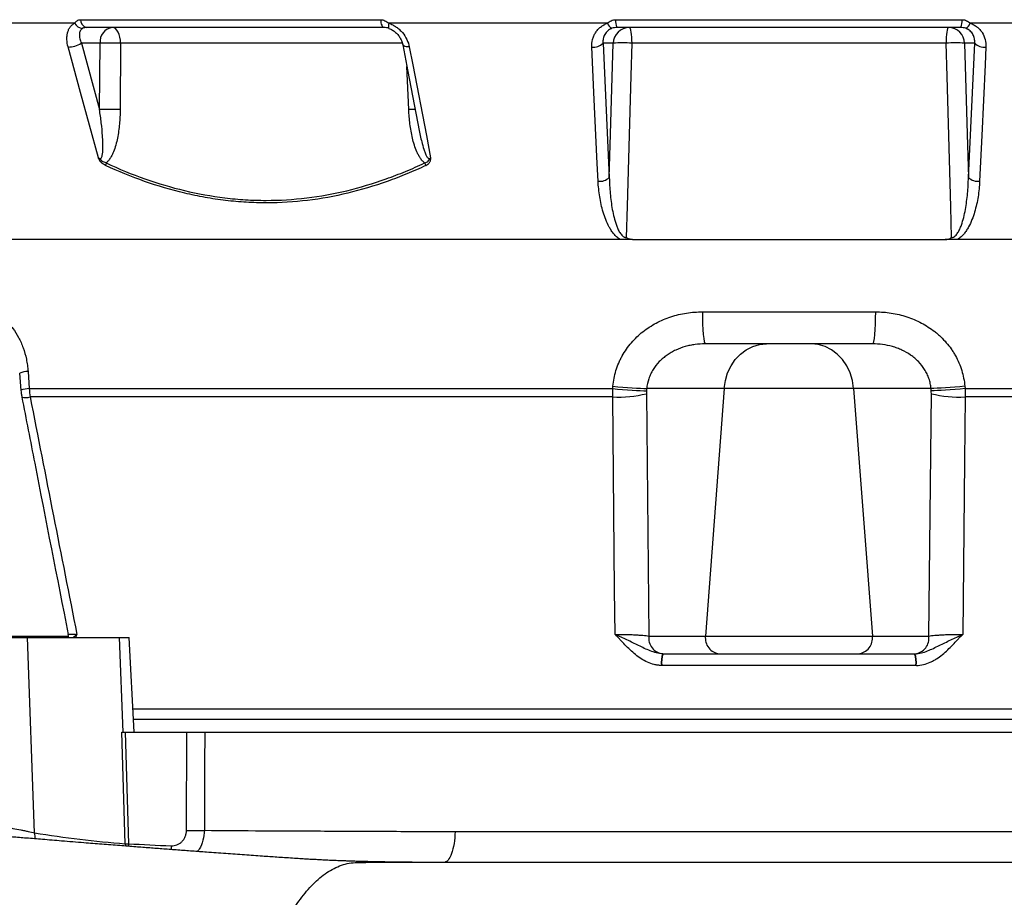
# Model space of a CAD drawing. Header units: millimetres. Extents: x 2703 to 14468, y 2068 to 15413.
# Tile 4 of 19: x 4489 to 5998, y 4370 to 5715. Entities that reach past the tile are written whole.
import ezdxf

# ---------------------------------------------------------------- set-up
doc = ezdxf.new("R2010")
doc.units = ezdxf.units.MM
doc.header["$LTSCALE"] = 5

msp = doc.modelspace()

# ---------------------------------------------------------------- linework, layer by layer
at = {"color": 7, "linetype": 'Continuous', "lineweight": 25}
for p, q in [((4573.3, 5709.8), (4328.2, 5709.8)), ((4582.4, 5715.2), (5041.9, 5715.2)), ((5047.2, 5703.3), (4591.6, 5703.3)), ((5389.6, 5709.8), (5054.8, 5709.8)), ((5402.3, 5715.2), (5933, 5715.2)), ((5930.7, 5703.3), (5404.5, 5703.3)), ((6280.4, 5709.8), (5945.6, 5709.8)), ((5054.7, 5702), (5055, 5702)), ((4612.2, 5679.2), (4583.6, 5679.2)), ((4583.6, 5679.2), (4611.4, 5577.3)), ((4611.4, 5577.3), (4612.2, 5679.2)), ((4643.8, 5679.2), (4643, 5577.3)), ((5398.4, 5679.2), (5382.9, 5679.2)), ((5382.9, 5679.2), (5392.5, 5473.5)), ((5908.5, 5679.2), (5426.8, 5679.2)), ((5952.3, 5679.2), (5936.9, 5679.2)), ((5942.7, 5473.5), (5952.3, 5679.2)), ((5535.2, 5267.4), (5800.1, 5267.4)), ((5795.8, 5218.3), (5539.4, 5218.3)), ((4501.9, 5176.2), (4503.9, 5149.8)), ((4503.9, 5149.8), (5397.8, 5149.8)), ((5397.8, 5149.8), (5398.1, 5153.3)), ((5568.5, 5149.8), (5449.8, 5149.8)), ((5568.5, 5149.8), (5539.8, 4770.5)), ((5766.7, 5149.8), (5568.5, 5149.8)), ((5885.4, 5149.8), (5766.7, 5149.8)), ((5766.7, 5149.8), (5795.5, 4770.5)), ((5937.2, 5153.3), (5937.5, 5149.8)), ((5937.5, 5149.8), (6873, 5149.8)), ((5397.8, 5137), (4505.1, 5137)), ((5449.3, 5142), (5453.2, 4770.5)), ((5882, 4770.5), (5885.9, 5142)), ((6871.8, 5137), (5937.5, 5137)), ((4430.2, 4768.3), (4500.9, 4768.3)), ((4512, 4468.9), (4500.9, 4768.3)), ((4500.9, 4768.3), (4642.3, 4768.3)), ((4647.7, 4623.3), (4642.3, 4768.3)), ((4642.3, 4768.3), (4657, 4768.3)), ((4664.6, 4623.3), (4657, 4768.3)), ((5453.2, 4770.5), (5539.8, 4770.5)), ((5539.8, 4770.5), (5795.5, 4770.5)), ((5795.5, 4770.5), (5882, 4770.5)), ((5474.9, 4743.3), (5860.3, 4743.3)), ((5862.3, 4725.5), (5473, 4725.5)), ((7145.5, 4658.3), (4662.7, 4658.3)), ((4663.5, 4643.3), (7155.1, 4643.3)), ((4650.9, 4452.2), (4645.4, 4623.3)), ((4645.4, 4623.3), (4650.5, 4623.3)), ((4650.5, 4623.3), (4656, 4452.2)), ((4650.5, 4623.3), (4745.2, 4623.3)), ((4744.6, 4472.7), (4745.2, 4623.3)), ((4772.7, 4623.3), (7155.1, 4623.3)), ((5006.2, 4423.3), (5019.5, 4423.3))]:
    msp.add_line(p, q, dxfattribs=at)
at = {"color": 8, "linetype": 'Continuous', "lineweight": 25}
for p, q in [((5075.3, 5679.2), (4643.8, 5679.2)), ((5085.3, 5577.3), (5082.4, 5643.5)), ((4476.8, 4770.5), (4563.7, 4770.5)), ((4650.9, 4452.2), (4651.1, 4448.4)), ((4656, 4452.2), (4656.1, 4448))]:
    msp.add_line(p, q, dxfattribs=at)
at = {"color": 7, "linetype": 'Continuous', "lineweight": 25, "flags": 128}
for points in [[(4643.8, 5679.2), (4643.5, 5683.9), (4642.8, 5688.5), (4641.6, 5692.6), (4640, 5696.3), (4638.1, 5699.3), (4636, 5701.5), (4633.7, 5702.9), (4631.3, 5703.3)], [(5041.9, 5715.2), (5042.2, 5712.8), (5042.6, 5710.5), (5043.2, 5708.4), (5043.8, 5706.7), (5044.6, 5705.2), (5045.4, 5704.2), (5046.3, 5703.5), (5047.2, 5703.3)], [(5423, 5703.3), (5423.7, 5702.9), (5424.4, 5701.5), (5425, 5699.3), (5425.6, 5696.3), (5426.1, 5692.6), (5426.4, 5688.5), (5426.7, 5683.9), (5426.8, 5679.2)], [(5912.3, 5703.3), (5911.5, 5702.9), (5910.8, 5701.5), (5910.2, 5699.3), (5909.6, 5696.3), (5909.1, 5692.6), (5908.8, 5688.5), (5908.6, 5683.9), (5908.5, 5679.2)], [(4609.7, 5503.6), (4582.4, 5603.6), (4563.3, 5673.4)], [(5076, 5676.9), (5083.9, 5635.7), (5101.3, 5545.4)], [(5086.1, 5673.4), (5091.4, 5646.2), (5112.3, 5537.5), (5118.8, 5503.6)], [(5375.3, 5467.7), (5374, 5494.9), (5369, 5603.6), (5365.8, 5673.4)], [(5392.5, 5473.5), (5394.4, 5540), (5398.4, 5679.2)], [(5426.8, 5679.2), (5425.4, 5629.2), (5419.8, 5429.5), (5418.5, 5381.4)], [(5916.8, 5381.4), (5915.5, 5428.3), (5909.9, 5628), (5908.5, 5679.2)], [(5936.9, 5679.2), (5940.8, 5540), (5942.7, 5473.5)], [(5969.5, 5673.4), (5968.2, 5646.2), (5963.2, 5537.5), (5959.9, 5467.7)], [(5535.2, 5267.4), (5535.3, 5257.8), (5535.5, 5248.6), (5535.9, 5240.1), (5536.4, 5232.6), (5537.1, 5226.6), (5537.8, 5222), (5538.6, 5219.2), (5539.4, 5218.3)], [(5800.1, 5267.4), (5800, 5257.8), (5799.7, 5248.6), (5799.3, 5240.1), (5798.8, 5232.6), (5798.2, 5226.6), (5797.4, 5222), (5796.7, 5219.2), (5795.8, 5218.3)], [(5568.5, 5149.8), (5570.3, 5162), (5573.8, 5173.7), (5579, 5184.5), (5585.5, 5194.2), (5593.4, 5202.6), (5602.4, 5209.3), (5612.2, 5214.3), (5622.6, 5217.3), (5633.2, 5218.3)], [(5766.7, 5149.8), (5764.9, 5162), (5761.4, 5173.7), (5756.3, 5184.5), (5749.7, 5194.2), (5741.8, 5202.6), (5732.8, 5209.3), (5723, 5214.3), (5712.7, 5217.3), (5702, 5218.3)], [(4489.1, 5173.5), (4489.6, 5166.9), (4491, 5147.1)], [(5397.8, 5149.8), (5405.3, 5149.1), (5412.9, 5148.5), (5420.3, 5148), (5427.4, 5147.5), (5434, 5147), (5440, 5146.7), (5445.2, 5146.4), (5449.5, 5146.3)], [(5398.1, 5153.3), (5405.6, 5152.7), (5413.2, 5152.1), (5420.6, 5151.5), (5427.7, 5151), (5434.3, 5150.6), (5440.3, 5150.2), (5445.5, 5150), (5449.8, 5149.8)], [(5937.2, 5153.3), (5929.6, 5152.7), (5922, 5152.1), (5914.6, 5151.5), (5907.5, 5151), (5900.9, 5150.6), (5894.9, 5150.2), (5889.7, 5150), (5885.4, 5149.8)], [(5937.5, 5149.8), (5929.9, 5149.1), (5922.3, 5148.5), (5914.9, 5148), (5907.8, 5147.5), (5901.2, 5147), (5895.2, 5146.7), (5890, 5146.4), (5885.7, 5146.3)], [(5401.3, 4773), (5400.6, 4841.5), (5397.8, 5137)], [(5937.5, 5137), (5936.5, 5038.8), (5934, 4773)], [(4772.7, 4623.3), (4772.5, 4573.4), (4772.1, 4472.7)]]:
    msp.add_lwpolyline(points, dxfattribs=at)
at = {"color": 8, "linetype": 'Continuous', "lineweight": 25, "flags": 128}
for points in [[(5054.8, 5709.8), (5054.4, 5708), (5054.2, 5706.4), (5054, 5705.1), (5054, 5703.9), (5054.1, 5703), (5054.3, 5702.4), (5054.6, 5702), (5054.7, 5702)], [(5086.1, 5673.4), (5083.5, 5673.4), (5081.1, 5673.7), (5079.1, 5674.2), (5077.6, 5674.9), (5076.5, 5675.8), (5076, 5676.8), (5076, 5676.9)], [(4721.8, 4443.1), (4721.7, 4444.3), (4721.5, 4449)]]:
    msp.add_lwpolyline(points, dxfattribs=at)
at = {"color": 7, "linetype": 'Continuous', "lineweight": 25}
for centre, radius, start, end in [((4586.3, 5716.6), 14.7, 207.6585, 267.3842), ((4594.2, 5714.9), 11.9, 178.2831, 257.0956), ((4634.5, 5681.1), 22.4, 98.2348, 184.9179), ((5401, 5712.9), 11.8, 195.1247, 248.1611), ((5423.2, 5678.5), 24.8, 90.4215, 178.4553), ((5421.9, 5712.8), 19.8, 172.891, 208.5024), ((5912.1, 5678.5), 24.8, 1.5447, 89.5785), ((5913.3, 5712.8), 19.8, 331.4976, 7.109), ((5934.2, 5712.9), 11.8, 291.8389, 344.8753), ((4563.6, 5710.4), 37.1, 269.5129, 302.5358), ((4628, 5221.3), 458.1, 88.0215, 91.9785), ((5368.8, 5692.5), 19.4, 260.8957, 316.5507), ((5412.6, 5417.8), 261.8, 86.8904, 93.1096), ((5922.7, 5417.8), 261.8, 86.8904, 93.1096), ((5966.4, 5692.5), 19.4, 223.4493, 279.1043), ((4627.2, 5119.5), 458.1, 88.0215, 91.9785), ((4637.5, 5490.1), 16.9, 161.1554, 174.6296), ((5129.1, 5502.8), 20.8, 200.159, 212.0774), ((5378.4, 5486.9), 19.4, 260.8028, 316.518), ((5956.8, 5486.9), 19.4, 223.482, 279.1972), ((5406.4, 5313.8), 177.1, 267.1889, 284.0182), ((5928.8, 5313.8), 177.1, 255.9818, 272.8111), ((4538.8, 4768.3), 25, 360, 10.5896), ((5476.8, 4767.1), 23.9, 171.8106, 264.2306), ((5563.4, 4767.1), 23.8, 171.7214, 265.1473), ((5771.9, 4767.1), 23.8, 274.8527, 8.2786), ((5858.4, 4767.1), 23.9, 275.7694, 8.1894), ((5510.9, 4729.9), 38.8, 159.8531, 186.5682), ((5510.3, 4730.5), 37.7, 160.0688, 187.6131), ((5824.9, 4730.5), 37.7, 352.3869, 19.9312), ((5824.3, 4729.9), 38.8, 353.4318, 20.1469), ((4758.3, 4831.8), 359.4, 267.8128, 272.1872), ((4653.4, 4748.2), 296, 269.4996, 270.5004)]:
    msp.add_arc(centre, radius, start, end, dxfattribs=at)
at = {"color": 8, "linetype": 'Continuous', "lineweight": 25}
for centre, radius, start, end in [((5101.6, 5140.2), 437.5, 90.7883, 92.1376), ((4502.5, 5141.4), 34.8, 90.9927, 112.632), ((4504.5, 5114.7), 35.1, 91.0151, 112.5602), ((4498.5, 5161.7), 25.6, 256.2114, 284.9621), ((4543.7, 4467.2), 31.7, 176.9329, 193.8797)]:
    msp.add_arc(centre, radius, start, end, dxfattribs=at)
at = {"color": 7, "linetype": 'Continuous', "lineweight": 25}
for centre, major_axis, start_param, end_param in [((5965.7, 2533.6), (1280.1, 16864), 1.418264, 1.418477), ((5369.6, 2533.6), (-1280.1, 16864), 4.864708, 4.864922)]:
    msp.add_ellipse(centre, major_axis=major_axis, ratio=0.04262, start_param=start_param, end_param=end_param, dxfattribs=at)
for points, knots in [([(4563.3, 5673.4), (4562.3, 5677.3), (4561.7, 5681.1), (4561.4, 5686.7), (4561.5, 5688.5), (4561.8, 5692), (4562.1, 5693.7), (4562.9, 5696.9), (4563.5, 5698.5), (4564.8, 5701.4), (4565.6, 5702.8), (4567.4, 5705.2), (4568.4, 5706.3), (4570.7, 5708.3), (4572, 5709.1), (4573.3, 5709.8)], [0, 0, 0, 0, 0.25, 0.25, 0.375, 0.375, 0.5, 0.5, 0.625, 0.625, 0.75, 0.75, 0.875, 0.875, 1, 1, 1, 1]), ([(4573.3, 5709.8), (4573.8, 5710.6), (4574.4, 5711.3), (4575.6, 5712.6), (4576.3, 5713.2), (4577.9, 5714.2), (4578.7, 5714.5), (4580.5, 5715.1), (4581.4, 5715.2), (4582.4, 5715.2)], [0, 0, 0, 0, 0.25, 0.25, 0.5, 0.5, 0.75, 0.75, 1, 1, 1, 1]), ([(4591.6, 5703.3), (4590.5, 5703.3), (4589.4, 5703.2), (4587.4, 5702.7), (4586.5, 5702.4), (4585.7, 5702)], [0, 0, 0, 0, 0.5, 0.5, 1, 1, 1, 1]), ([(5041.9, 5715.2), (5043.1, 5715.2), (5044.2, 5715.1), (5046.5, 5714.5), (5047.6, 5714.2), (5049.7, 5713.2), (5050.8, 5712.6), (5052.9, 5711.3), (5053.8, 5710.6), (5054.8, 5709.8)], [0, 0, 0, 0, 0.25, 0.25, 0.5, 0.5, 0.75, 0.75, 1, 1, 1, 1]), ([(5055, 5702), (5053.7, 5702.4), (5052.4, 5702.7), (5049.8, 5703.2), (5048.5, 5703.3), (5047.2, 5703.3)], [0, 0, 0, 0, 0.5, 0.5, 1, 1, 1, 1]), ([(5054.8, 5709.8), (5056.8, 5709.1), (5058.7, 5708.3), (5062.5, 5706.3), (5064.4, 5705.2), (5067.9, 5702.7), (5069.5, 5701.4), (5072.7, 5698.5), (5074.1, 5697), (5078.3, 5692.1), (5080.5, 5688.6), (5084.1, 5681.1), (5085.4, 5677.3), (5086.1, 5673.4)], [0, 0, 0, 0, 0.125, 0.125, 0.25, 0.25, 0.375, 0.375, 0.5, 0.5, 0.75, 0.75, 1, 1, 1, 1]), ([(5365.8, 5673.4), (5365.6, 5677.3), (5366, 5681.1), (5367.4, 5686.7), (5368, 5688.5), (5369.5, 5692), (5370.4, 5693.7), (5372.5, 5696.9), (5373.6, 5698.5), (5376.2, 5701.4), (5377.6, 5702.8), (5380.7, 5705.2), (5382.3, 5706.3), (5385.8, 5708.3), (5387.7, 5709.1), (5389.6, 5709.8)], [0, 0, 0, 0, 0.25, 0.25, 0.375, 0.375, 0.5, 0.5, 0.625, 0.625, 0.75, 0.75, 0.875, 0.875, 1, 1, 1, 1]), ([(5389.6, 5709.8), (5390.5, 5710.6), (5391.4, 5711.3), (5393.3, 5712.6), (5394.3, 5713.2), (5396.4, 5714.2), (5397.5, 5714.5), (5399.9, 5715.1), (5401.1, 5715.2), (5402.3, 5715.2)], [0, 0, 0, 0, 0.25, 0.25, 0.5, 0.5, 0.75, 0.75, 1, 1, 1, 1]), ([(5404.5, 5703.3), (5403.2, 5703.3), (5401.8, 5703.2), (5399.1, 5702.7), (5397.8, 5702.4), (5396.6, 5702)], [0, 0, 0, 0, 0.5, 0.5, 1, 1, 1, 1]), ([(5938.6, 5702), (5937.4, 5702.4), (5936.1, 5702.7), (5933.5, 5703.2), (5932.1, 5703.3), (5930.7, 5703.3)], [0, 0, 0, 0, 0.5, 0.5, 1, 1, 1, 1]), ([(5933, 5715.2), (5934.2, 5715.2), (5935.4, 5715.1), (5937.7, 5714.5), (5938.8, 5714.2), (5940.9, 5713.2), (5942, 5712.6), (5943.9, 5711.3), (5944.8, 5710.6), (5945.6, 5709.8)], [0, 0, 0, 0, 0.25, 0.25, 0.5, 0.5, 0.75, 0.75, 1, 1, 1, 1]), ([(5945.6, 5709.8), (5947.5, 5709.1), (5949.4, 5708.3), (5952.9, 5706.3), (5954.5, 5705.2), (5957.6, 5702.7), (5959, 5701.4), (5961.6, 5698.5), (5962.8, 5697), (5965.8, 5692.1), (5967.3, 5688.6), (5969.3, 5681.1), (5969.6, 5677.3), (5969.5, 5673.4)], [0, 0, 0, 0, 0.125, 0.125, 0.25, 0.25, 0.375, 0.375, 0.5, 0.5, 0.75, 0.75, 1, 1, 1, 1]), ([(4585.7, 5702), (4584.8, 5701.5), (4584.1, 5700.9), (4582.9, 5699.6), (4582.4, 5698.9), (4581.5, 5697.3), (4581.2, 5696.4), (4580.7, 5694.5), (4580.6, 5693.5), (4580.5, 5691.5), (4580.5, 5690.5), (4580.8, 5688.3), (4580.9, 5687.2), (4581.7, 5683.8), (4582.5, 5681.5), (4583.6, 5679.2)], [0, 0, 0, 0, 0.125, 0.125, 0.25, 0.25, 0.375, 0.375, 0.5, 0.5, 0.625, 0.625, 0.75, 0.75, 1, 1, 1, 1]), ([(5054.7, 5701.8), (5055.7, 5701.5), (5058.5, 5700.6), (5062.9, 5697.8), (5067.5, 5693.7), (5071.4, 5688.6), (5074.3, 5683.1), (5075.8, 5679), (5076, 5677), (5076, 5676.9)], [0, 0, 0, 0, 0.093426, 0.2555162, 0.4272858, 0.606407, 0.7939551, 0.9895222, 1, 1, 1, 1]), ([(5396.6, 5702), (5395.4, 5701.5), (5394.1, 5700.9), (5391.9, 5699.6), (5390.9, 5698.9), (5389.1, 5697.3), (5388.3, 5696.4), (5386.8, 5694.5), (5386.1, 5693.5), (5385, 5691.5), (5384.5, 5690.5), (5383.8, 5688.3), (5383.5, 5687.2), (5382.8, 5683.8), (5382.7, 5681.5), (5382.9, 5679.2)], [0, 0, 0, 0, 0.125, 0.125, 0.25, 0.25, 0.375, 0.375, 0.5, 0.5, 0.625, 0.625, 0.75, 0.75, 1, 1, 1, 1]), ([(5952.3, 5679.2), (5952.5, 5681.5), (5952.4, 5683.8), (5951.6, 5688.3), (5950.8, 5690.5), (5949.1, 5693.5), (5948.5, 5694.5), (5947, 5696.4), (5946.1, 5697.3), (5944.3, 5698.9), (5943.3, 5699.6), (5941.1, 5700.9), (5939.9, 5701.5), (5938.6, 5702)], [0, 0, 0, 0, 0.25, 0.25, 0.5, 0.5, 0.625, 0.625, 0.75, 0.75, 0.875, 0.875, 1, 1, 1, 1]), ([(4609.7, 5503.6), (4610, 5503.2), (4610.3, 5503), (4611, 5502.5), (4611.4, 5502.3), (4612.2, 5502.1), (4612.5, 5502.2), (4613.2, 5502.5), (4613.5, 5502.7), (4614.3, 5503.5), (4614.6, 5504.3), (4615.2, 5505.7), (4615.4, 5506.5), (4615.9, 5508.8), (4616.1, 5510.4), (4616.5, 5513.7), (4616.6, 5515.3), (4616.7, 5520.3), (4616.7, 5523.6), (4616.5, 5530.3), (4616.3, 5533.7), (4615.6, 5543.7), (4615, 5550.4), (4613.4, 5563.9), (4612.4, 5570.6), (4611.4, 5577.3)], [0, 0, 0, 0, 0.015625, 0.015625, 0.03125, 0.03125, 0.046875, 0.046875, 0.0625, 0.0625, 0.09375, 0.09375, 0.125, 0.125, 0.1875, 0.1875, 0.25, 0.25, 0.375, 0.375, 0.5, 0.5, 0.75, 0.75, 1, 1, 1, 1]), ([(4643, 5577.3), (4643, 5570), (4642.6, 5562.6), (4641.3, 5548.1), (4640.3, 5540.9), (4638.2, 5530.1), (4637.3, 5526.6), (4635.4, 5519.6), (4634.3, 5516.2), (4632.3, 5511.2), (4631.5, 5509.6), (4630, 5506.4), (4629.1, 5504.8), (4627.3, 5501.9), (4626.2, 5500.4), (4624, 5497.8), (4622.8, 5496.6), (4621.5, 5495.6)], [0, 0, 0, 0, 0.25, 0.25, 0.5, 0.5, 0.625, 0.625, 0.75, 0.75, 0.8125, 0.8125, 0.875, 0.875, 0.9375, 0.9375, 1, 1, 1, 1]), ([(5109.6, 5495.6), (5108.3, 5496.6), (5107, 5497.8), (5104.7, 5500.4), (5103.6, 5501.9), (5101.7, 5504.9), (5100.8, 5506.4), (5099.1, 5509.6), (5098.3, 5511.2), (5096.2, 5516.2), (5094.9, 5519.6), (5092.7, 5526.6), (5091.7, 5530.1), (5089.2, 5540.9), (5088, 5548.1), (5086.2, 5562.6), (5085.6, 5570), (5085.3, 5577.3)], [0, 0, 0, 0, 0.0625, 0.0625, 0.125, 0.125, 0.1875, 0.1875, 0.25, 0.25, 0.375, 0.375, 0.5, 0.5, 0.75, 0.75, 1, 1, 1, 1]), ([(4620.7, 5491.7), (4619.5, 5492.3), (4618.4, 5492.9), (4616.2, 5494.4), (4615.1, 5495.4), (4613.1, 5497.4), (4612.2, 5498.5), (4611.1, 5500.4), (4610.8, 5501), (4610.2, 5502.3), (4609.9, 5502.9), (4609.7, 5503.6)], [0, 0, 0, 0, 0.25, 0.25, 0.5, 0.5, 0.75, 0.75, 0.875, 0.875, 1, 1, 1, 1]), ([(4621.5, 5495.6), (4620.4, 5495.9), (4619.4, 5496.2), (4617.3, 5497.2), (4616.2, 5497.8), (4614.2, 5499.3), (4613.3, 5500.1), (4611.8, 5501.3), (4611.4, 5501.7), (4610.5, 5502.6), (4610.1, 5503.1), (4609.7, 5503.6)], [0, 0, 0, 0, 0.25, 0.25, 0.5, 0.5, 0.75, 0.75, 0.875, 0.875, 1, 1, 1, 1]), ([(5111.5, 5491.7), (5101.8, 5487.2), (5092, 5482.9), (5072.3, 5474.8), (5062.3, 5470.9), (5032.2, 5460.3), (5012, 5454.2), (4951, 5439.6), (4909.8, 5434.5), (4857.3, 5434.4), (4846.8, 5434.7), (4825.7, 5435.9), (4815.2, 5436.9), (4794.1, 5439.4), (4783.6, 5441), (4762.7, 5444.7), (4752.3, 5446.9), (4700.5, 5459.2), (4660.2, 5473.6), (4620.7, 5491.7)], [0, 0, 0, 0, 0.0625, 0.0625, 0.125, 0.125, 0.25, 0.25, 0.5, 0.5, 0.5625, 0.5625, 0.625, 0.625, 0.6875, 0.6875, 0.75, 0.75, 1, 1, 1, 1]), ([(4621.5, 5495.6), (4660.9, 5477.4), (4700.9, 5463.1), (4762.2, 5448.4), (4782.8, 5444.7), (4814.1, 5440.9), (4824.6, 5439.9), (4845.6, 5438.6), (4856.1, 5438.3), (4908.4, 5438.3), (4949.6, 5443.4), (5010.5, 5458), (5030.6, 5464.1), (5060.6, 5474.8), (5070.5, 5478.6), (5090.2, 5486.7), (5099.9, 5491), (5109.6, 5495.6)], [0, 0, 0, 0, 0.25, 0.25, 0.375, 0.375, 0.4375, 0.4375, 0.5, 0.5, 0.75, 0.75, 0.875, 0.875, 0.9375, 0.9375, 1, 1, 1, 1]), ([(5109.6, 5495.6), (5110.7, 5495.9), (5111.7, 5496.2), (5113.6, 5497.2), (5114.4, 5497.9), (5115.9, 5499.3), (5116.5, 5500.1), (5117.5, 5501.3), (5117.8, 5501.7), (5118.3, 5502.6), (5118.6, 5503.1), (5118.8, 5503.6)], [0, 0, 0, 0, 0.25, 0.25, 0.5, 0.5, 0.75, 0.75, 0.875, 0.875, 1, 1, 1, 1]), ([(5111.5, 5491.7), (5112.7, 5492.3), (5113.7, 5492.9), (5115.2, 5494.1), (5115.6, 5494.5), (5116.5, 5495.4), (5116.8, 5495.9), (5117.5, 5496.9), (5117.8, 5497.4), (5118.3, 5498.6), (5118.5, 5499.1), (5118.8, 5500.4), (5118.8, 5501), (5118.9, 5502.3), (5118.9, 5502.9), (5118.8, 5503.6)], [0, 0, 0, 0, 0.25, 0.25, 0.375, 0.375, 0.5, 0.5, 0.625, 0.625, 0.75, 0.75, 0.875, 0.875, 1, 1, 1, 1]), ([(5409, 5378.3), (5408.1, 5378.9), (5407.1, 5379.5), (5405.4, 5380.8), (5404.5, 5381.5), (5402.1, 5383.7), (5400.7, 5385.3), (5398, 5388.6), (5396.7, 5390.3), (5394.4, 5393.8), (5393.3, 5395.6), (5390.4, 5401.1), (5388.6, 5404.9), (5385.6, 5412.5), (5384.2, 5416.4), (5380.7, 5428.1), (5379, 5436), (5376.5, 5451.8), (5375.7, 5459.8), (5375.3, 5467.7)], [0, 0, 0, 0, 0.03125, 0.03125, 0.0625, 0.0625, 0.125, 0.125, 0.1875, 0.1875, 0.25, 0.25, 0.375, 0.375, 0.5, 0.5, 0.75, 0.75, 1, 1, 1, 1]), ([(5392.5, 5473.5), (5392.7, 5465.3), (5393.1, 5457.1), (5394.6, 5440.8), (5395.6, 5432.6), (5397.9, 5420.4), (5398.7, 5416.3), (5400.7, 5408.2), (5401.9, 5404.3), (5404, 5398.4), (5404.8, 5396.4), (5406.5, 5392.6), (5407.5, 5390.7), (5409.2, 5388), (5409.8, 5387.1), (5411.1, 5385.5), (5411.8, 5384.6), (5413, 5383.6), (5413.4, 5383.2), (5414.3, 5382.6), (5414.8, 5382.3), (5415.8, 5381.8), (5416.3, 5381.7), (5417.4, 5381.4), (5417.9, 5381.3), (5418.5, 5381.4)], [0, 0, 0, 0, 0.25, 0.25, 0.5, 0.5, 0.625, 0.625, 0.75, 0.75, 0.8125, 0.8125, 0.875, 0.875, 0.90625, 0.90625, 0.9375, 0.9375, 0.953125, 0.953125, 0.96875, 0.96875, 0.984375, 0.984375, 1, 1, 1, 1]), ([(5916.8, 5381.4), (5917.3, 5381.3), (5917.9, 5381.4), (5918.9, 5381.6), (5919.4, 5381.8), (5920.9, 5382.5), (5921.8, 5383.2), (5923.4, 5384.6), (5924.1, 5385.4), (5925.4, 5387.1), (5926, 5388), (5927.7, 5390.7), (5928.7, 5392.5), (5930.4, 5396.4), (5931.2, 5398.3), (5933.3, 5404.2), (5934.5, 5408.2), (5936.5, 5416.2), (5937.4, 5420.3), (5939.6, 5432.5), (5940.6, 5440.7), (5942.1, 5457.1), (5942.6, 5465.3), (5942.7, 5473.5)], [0, 0, 0, 0, 0.015625, 0.015625, 0.03125, 0.03125, 0.0625, 0.0625, 0.09375, 0.09375, 0.125, 0.125, 0.1875, 0.1875, 0.25, 0.25, 0.375, 0.375, 0.5, 0.5, 0.75, 0.75, 1, 1, 1, 1]), ([(5959.9, 5467.7), (5959.6, 5459.8), (5958.8, 5451.8), (5956.2, 5436), (5954.5, 5428.2), (5951, 5416.5), (5949.7, 5412.6), (5946.6, 5404.9), (5944.9, 5401.2), (5941.9, 5395.7), (5940.8, 5393.9), (5938.5, 5390.3), (5937.3, 5388.6), (5934.6, 5385.3), (5933.1, 5383.7), (5929.9, 5380.8), (5928.1, 5379.4), (5926.2, 5378.3)], [0, 0, 0, 0, 0.25, 0.25, 0.5, 0.5, 0.625, 0.625, 0.75, 0.75, 0.8125, 0.8125, 0.875, 0.875, 0.9375, 0.9375, 1, 1, 1, 1]), ([(5409, 5378.3), (5318, 5378.3), (5228.3, 5378.3), (5054.4, 5378.3), (4970.2, 5378.3), (4809.7, 5378.3), (4733.5, 5378.3), (4591.5, 5378.3), (4525.6, 5378.3), (4406.3, 5378.3), (4352.9, 5378.3), (4260, 5378.3), (4220.7, 5378.3), (4157.1, 5378.3), (4133, 5378.3), (4100.7, 5378.3), (4092.6, 5378.3), (4092.6, 5378.3)], [0, 0, 0, 0, 0.125, 0.125, 0.25, 0.25, 0.375, 0.375, 0.5, 0.5, 0.625, 0.625, 0.75, 0.75, 0.875, 0.875, 1, 1, 1, 1]), ([(5428.1, 5378.3), (5426.4, 5378.3), (5424.7, 5378.5), (5422.2, 5379.3), (5421.4, 5379.6), (5420.3, 5380.2), (5419.9, 5380.4), (5419.2, 5380.8), (5418.8, 5381.1), (5418.5, 5381.4)], [0, 0, 0, 0, 0.5, 0.5, 0.75, 0.75, 0.875, 0.875, 1, 1, 1, 1]), ([(5428.1, 5378.3), (5507.3, 5378.3), (5587.5, 5378.3), (5747.8, 5378.3), (5827.9, 5378.3), (5907.1, 5378.3)], [0, 0, 0, 0, 0.5, 0.5, 1, 1, 1, 1]), ([(5907.1, 5378.3), (5908.8, 5378.3), (5910.5, 5378.5), (5913, 5379.3), (5913.8, 5379.6), (5915, 5380.2), (5915.3, 5380.4), (5916.1, 5380.8), (5916.4, 5381.1), (5916.8, 5381.4)], [0, 0, 0, 0, 0.5, 0.5, 0.75, 0.75, 0.875, 0.875, 1, 1, 1, 1]), ([(6220.5, 5378.3), (6172.9, 5378.3), (6124.4, 5378.3), (6026.1, 5378.3), (5976.4, 5378.3), (5926.2, 5378.3)], [0, 0, 0, 0, 0.5, 0.5, 1, 1, 1, 1]), ([(4434.1, 5267.4), (4438.1, 5267.4), (4442, 5266.9), (4447.8, 5265.2), (4449.8, 5264.6), (4453.7, 5262.9), (4455.6, 5262), (4461.3, 5258.7), (4465, 5256), (4470.3, 5251.2), (4472.1, 5249.5), (4475.5, 5245.8), (4477.1, 5243.8), (4481.9, 5237.6), (4484.8, 5233.1), (4488.7, 5225.7), (4490, 5223.1), (4492.3, 5217.8), (4493.4, 5215), (4496.4, 5206.7), (4498.1, 5200.9), (4500, 5191.8), (4500.5, 5188.7), (4501.4, 5182.5), (4501.7, 5179.3), (4501.9, 5176.2)], [0, 0, 0, 0, 0.125, 0.125, 0.1875, 0.1875, 0.25, 0.25, 0.375, 0.375, 0.4375, 0.4375, 0.5, 0.5, 0.625, 0.625, 0.6875, 0.6875, 0.75, 0.75, 0.875, 0.875, 0.9375, 0.9375, 1, 1, 1, 1]), ([(5398.1, 5153.3), (5398.8, 5161.6), (5400.3, 5169.6), (5403.9, 5181.3), (5405.3, 5185.1), (5407.7, 5190.8), (5408.6, 5192.7), (5410.4, 5196.4), (5411.4, 5198.2), (5416.3, 5207.1), (5421, 5213.8), (5428.9, 5223.1), (5431.8, 5226.1), (5437.7, 5231.8), (5440.7, 5234.4), (5450.3, 5242), (5457.1, 5246.4), (5471.6, 5254.1), (5479.1, 5257.3), (5490.7, 5261.1), (5494.6, 5262.2), (5502.6, 5264.1), (5506.6, 5264.9), (5518.8, 5266.8), (5526.9, 5267.4), (5535.2, 5267.4)], [0, 0, 0, 0, 0.125, 0.125, 0.1875, 0.1875, 0.21875, 0.21875, 0.25, 0.25, 0.375, 0.375, 0.4375, 0.4375, 0.5, 0.5, 0.625, 0.625, 0.75, 0.75, 0.8125, 0.8125, 0.875, 0.875, 1, 1, 1, 1]), ([(5800.1, 5267.4), (5808.3, 5267.4), (5816.5, 5266.8), (5832.5, 5264.3), (5840.5, 5262.4), (5852.2, 5258.6), (5856, 5257.2), (5863.5, 5254), (5867.2, 5252.2), (5877.9, 5246.5), (5884.7, 5242.1), (5892.8, 5235.8), (5894.4, 5234.5), (5897.5, 5231.8), (5899, 5230.4), (5903.4, 5226.2), (5906.2, 5223.2), (5911.5, 5217.1), (5914, 5213.9), (5917.5, 5208.9), (5918.6, 5207.1), (5920.8, 5203.7), (5921.8, 5201.9), (5926.8, 5192.9), (5930, 5185.4), (5933.6, 5173.7), (5934.6, 5169.7), (5936.2, 5161.6), (5936.8, 5157.5), (5937.2, 5153.3)], [0, 0, 0, 0, 0.125, 0.125, 0.25, 0.25, 0.3125, 0.3125, 0.375, 0.375, 0.5, 0.5, 0.53125, 0.53125, 0.5625, 0.5625, 0.625, 0.625, 0.6875, 0.6875, 0.71875, 0.71875, 0.75, 0.75, 0.875, 0.875, 0.9375, 0.9375, 1, 1, 1, 1]), ([(5539.4, 5218.3), (5534.2, 5218.3), (5529.1, 5218), (5521.4, 5216.9), (5518.9, 5216.5), (5513.8, 5215.5), (5511.3, 5214.9), (5503.9, 5212.8), (5499.1, 5211), (5492, 5207.7), (5489.7, 5206.5), (5485.2, 5204), (5483.1, 5202.6), (5478.8, 5199.7), (5476.8, 5198.1), (5472.8, 5194.8), (5470.9, 5193), (5465.5, 5187.4), (5462.3, 5183.4), (5458.2, 5176.8), (5457, 5174.5), (5454.8, 5169.8), (5453.8, 5167.4), (5451.3, 5160.1), (5450.2, 5155.1), (5449.8, 5149.8)], [0, 0, 0, 0, 0.125, 0.125, 0.1875, 0.1875, 0.25, 0.25, 0.375, 0.375, 0.4375, 0.4375, 0.5, 0.5, 0.5625, 0.5625, 0.625, 0.625, 0.75, 0.75, 0.8125, 0.8125, 0.875, 0.875, 1, 1, 1, 1]), ([(5885.4, 5149.8), (5885.2, 5152.5), (5884.8, 5155.1), (5883.8, 5160.1), (5883.1, 5162.6), (5881.4, 5167.5), (5880.4, 5169.9), (5878.2, 5174.5), (5877, 5176.8), (5872.8, 5183.5), (5869.6, 5187.5), (5864.2, 5193), (5862.4, 5194.8), (5858.4, 5198.1), (5856.3, 5199.7), (5849.9, 5204.2), (5845.4, 5206.7), (5838.4, 5209.9), (5836.1, 5210.9), (5831.2, 5212.7), (5828.8, 5213.5), (5821.3, 5215.6), (5816.3, 5216.6), (5806.1, 5218), (5801, 5218.3), (5795.8, 5218.3)], [0, 0, 0, 0, 0.0625, 0.0625, 0.125, 0.125, 0.1875, 0.1875, 0.25, 0.25, 0.375, 0.375, 0.4375, 0.4375, 0.5, 0.5, 0.625, 0.625, 0.6875, 0.6875, 0.75, 0.75, 0.875, 0.875, 1, 1, 1, 1]), ([(4491.1, 5147.1), (4491.2, 5145.5), (4491.4, 5142), (4492.2, 5138.7), (4492.6, 5136.9)], [0, 0, 0, 0, 0.469117, 1, 1, 1, 1]), ([(4492.4, 5136.8), (4499, 5103), (4522.5, 4981.7), (4546.3, 4860.4), (4563.5, 4772.9)], [0, 0, 0, 0, 0.2786, 1, 1, 1, 1]), ([(5401.3, 4773), (5403.8, 4773), (5406.4, 4773.1), (5410.2, 4773), (5411.5, 4773), (5414.1, 4773), (5415.4, 4773), (5419.2, 4772.9), (5421.6, 4772.9), (5426.5, 4772.7), (5429, 4772.6), (5433.5, 4772.4), (5435.7, 4772.2), (5438.9, 4772), (5439.9, 4772), (5441.9, 4771.8), (5442.9, 4771.7), (5447.5, 4771.3), (5450.6, 4770.9), (5453.2, 4770.5)], [0, 0, 0, 0, 0.125, 0.125, 0.1875, 0.1875, 0.25, 0.25, 0.375, 0.375, 0.5, 0.5, 0.625, 0.625, 0.6875, 0.6875, 0.75, 0.75, 1, 1, 1, 1]), ([(5472.3, 4725.5), (5470.5, 4725.5), (5468.7, 4725.6), (5465, 4726.1), (5463.2, 4726.4), (5457.9, 4727.7), (5454.4, 4728.9), (5447.7, 4731.8), (5444.5, 4733.6), (5438.3, 4737.5), (5435.3, 4739.7), (5429.7, 4744.3), (5426.9, 4746.8), (5421.6, 4751.8), (5419, 4754.4), (5413.9, 4759.7), (5411.4, 4762.4), (5407.6, 4766.4), (5406.4, 4767.7), (5403.8, 4770.4), (5402.6, 4771.7), (5401.3, 4773)], [0, 0, 0, 0, 0.0625, 0.0625, 0.125, 0.125, 0.25, 0.25, 0.375, 0.375, 0.5, 0.5, 0.625, 0.625, 0.75, 0.75, 0.875, 0.875, 0.9375, 0.9375, 1, 1, 1, 1]), ([(5474.4, 4743.3), (5471.1, 4743.4), (5467.7, 4743.9), (5461.3, 4745.5), (5458.2, 4746.5), (5452.1, 4748.9), (5449.1, 4750.3), (5443.2, 4753), (5440.3, 4754.5), (5434.4, 4757.4), (5431.5, 4758.8), (5425.6, 4761.7), (5422.6, 4763.1), (5416.6, 4766), (5413.5, 4767.4), (5407.4, 4770.2), (5404.3, 4771.6), (5401.3, 4773)], [0, 0, 0, 0, 0.125, 0.125, 0.25, 0.25, 0.375, 0.375, 0.5, 0.5, 0.625, 0.625, 0.75, 0.75, 0.875, 0.875, 1, 1, 1, 1]), ([(5860.8, 4743.3), (5864.2, 4743.4), (5867.5, 4743.9), (5873.9, 4745.4), (5877.1, 4746.5), (5883.2, 4748.9), (5886.1, 4750.3), (5892, 4753), (5894.9, 4754.5), (5900.8, 4757.4), (5903.7, 4758.8), (5909.6, 4761.7), (5912.6, 4763.1), (5918.7, 4766), (5921.7, 4767.4), (5926.3, 4769.5), (5927.9, 4770.2), (5930.9, 4771.6), (5932.4, 4772.3), (5934, 4773)], [0, 0, 0, 0, 0.125, 0.125, 0.25, 0.25, 0.375, 0.375, 0.5, 0.5, 0.625, 0.625, 0.75, 0.75, 0.875, 0.875, 0.9375, 0.9375, 1, 1, 1, 1]), ([(5862.9, 4725.5), (5866.6, 4725.5), (5870.3, 4726), (5877.4, 4727.7), (5880.8, 4728.9), (5885.9, 4731.1), (5887.5, 4731.9), (5890.8, 4733.7), (5892.3, 4734.6), (5897, 4737.6), (5899.9, 4739.7), (5905.6, 4744.3), (5908.3, 4746.8), (5913.6, 4751.8), (5916.2, 4754.4), (5921.3, 4759.7), (5923.8, 4762.4), (5927.6, 4766.4), (5928.9, 4767.7), (5930.8, 4769.7), (5931.4, 4770.4), (5932.7, 4771.7), (5933.3, 4772.4), (5934, 4773)], [0, 0, 0, 0, 0.125, 0.125, 0.25, 0.25, 0.3125, 0.3125, 0.375, 0.375, 0.5, 0.5, 0.625, 0.625, 0.75, 0.75, 0.875, 0.875, 0.9375, 0.9375, 0.96875, 0.96875, 1, 1, 1, 1]), ([(5882, 4770.5), (5884.6, 4770.9), (5887.7, 4771.3), (5892.4, 4771.7), (5893.3, 4771.8), (5895.3, 4772), (5896.3, 4772), (5899.5, 4772.2), (5901.7, 4772.4), (5906.3, 4772.6), (5908.7, 4772.7), (5913.6, 4772.9), (5916.1, 4772.9), (5919.9, 4773), (5921.1, 4773), (5923.7, 4773), (5925, 4773), (5928.9, 4773.1), (5931.4, 4773), (5934, 4773)], [0, 0, 0, 0, 0.25, 0.25, 0.3125, 0.3125, 0.375, 0.375, 0.5, 0.5, 0.625, 0.625, 0.75, 0.75, 0.8125, 0.8125, 0.875, 0.875, 1, 1, 1, 1]), ([(4745.2, 4623.3), (4747.3, 4623.3), (4749.6, 4623.3), (4753.1, 4623.3), (4754.3, 4623.3), (4756.8, 4623.3), (4758, 4623.3), (4760.4, 4623.3), (4761.6, 4623.3), (4764, 4623.3), (4765.2, 4623.3), (4768.6, 4623.3), (4770.7, 4623.3), (4772.7, 4623.3)], [0, 0, 0, 0, 0.25, 0.25, 0.375, 0.375, 0.5, 0.5, 0.625, 0.625, 0.75, 0.75, 1, 1, 1, 1]), ([(5112, 4423.5), (5111.2, 4423.5), (5106, 4423.5), (5097, 4423.6), (5085.9, 4423.7), (5076.9, 4423.8), (5069.2, 4423.8), (5061.6, 4424), (5053.1, 4424.1), (5043.2, 4424.3), (5031.9, 4424.5), (5020.2, 4424.7), (5009.4, 4425), (5000.9, 4425.3), (4993.6, 4425.5), (4986.5, 4425.8), (4978.4, 4426.1), (4968.8, 4426.5), (4958.9, 4426.9), (4949.5, 4427.4), (4942.4, 4427.8), (4935.5, 4428.1), (4927.8, 4428.6), (4918.3, 4429.2), (4907.1, 4429.9), (4895.2, 4430.7), (4879.9, 4431.7), (4859.1, 4433.2), (4832.9, 4435), (4804.4, 4437.1), (4777.8, 4439), (4753.4, 4440.8), (4731.5, 4442.4), (4709.9, 4444), (4688.3, 4445.7), (4665.8, 4447.4), (4641.4, 4449.3), (4614.9, 4451.4), (4585.2, 4453.7), (4554.8, 4456.2), (4525.4, 4458.6), (4500.3, 4460.6), (4481.1, 4462.2), (4466.5, 4463.4), (4455.8, 4464.3), (4445.5, 4465.2), (4433.9, 4466.2), (4416.3, 4467.7), (4392.9, 4469.7), (4365.1, 4472.1), (4337.4, 4474.5), (4310.6, 4476.9), (4285.4, 4479.2), (4265.6, 4480.9), (4251.2, 4482.3), (4241.6, 4483.1), (4233.2, 4483.9), (4225.5, 4484.6), (4217.3, 4485.4), (4206.6, 4486.4), (4192.6, 4487.6), (4175.8, 4489.2), (4158.3, 4490.9), (4134, 4493.2), (4105.2, 4495.9), (4073, 4499), (4044.8, 4501.8), (4019.7, 4504.3), (3996.5, 4506.7), (3973.6, 4509), (3950, 4511.5), (3925.6, 4514.1), (3901.5, 4516.7), (3878.9, 4519.2), (3856.8, 4521.8), (3834.7, 4524.4), (3813, 4527.1), (3793, 4529.6), (3775.5, 4532), (3760.2, 4534.2), (3746.4, 4536.3), (3736.3, 4537.9), (3729.5, 4539.1), (3725.4, 4539.8), (3723.1, 4540.2), (3723.2, 4540.2), (3723.2, 4540.2)], [0, 0, 0, 0, 0.002109, 0.014288, 0.024109, 0.031487, 0.037702, 0.04362, 0.051257, 0.059475, 0.069836, 0.081976, 0.091192, 0.098732, 0.104774, 0.110345, 0.117564, 0.126144, 0.134941, 0.142652, 0.149387, 0.153498, 0.157892, 0.162717, 0.168088, 0.173752, 0.179035, 0.188622, 0.200812, 0.213898, 0.227474, 0.237736, 0.248052, 0.258319, 0.268517, 0.278838, 0.290599, 0.304059, 0.317603, 0.334729, 0.3496, 0.362275, 0.373341, 0.379524, 0.385107, 0.390103, 0.395965, 0.403644, 0.418319, 0.433991, 0.449454, 0.464703, 0.479697, 0.493091, 0.499591, 0.505371, 0.510429, 0.514764, 0.519395, 0.525475, 0.534486, 0.545466, 0.556942, 0.567921, 0.592078, 0.61349, 0.63282, 0.650339, 0.666697, 0.683281, 0.701711, 0.721475, 0.742035, 0.762581, 0.781692, 0.80294, 0.826307, 0.85003, 0.871536, 0.893332, 0.917131, 0.941295, 0.958068, 0.974526, 0.990475, 1, 1, 1, 1]), ([(4419.7, 4484.7), (4422.7, 4484.4), (4426.1, 4484.1), (4433.3, 4483.2), (4437.1, 4482.7), (4443, 4481.8), (4445, 4481.5), (4449.1, 4480.8), (4451.2, 4480.5), (4457.4, 4479.5), (4461.7, 4478.8), (4470.1, 4477.3), (4474.5, 4476.5), (4482.8, 4474.9), (4486.8, 4474.1), (4492.7, 4473), (4494.7, 4472.6), (4498.5, 4471.8), (4500.3, 4471.4), (4505.6, 4470.3), (4508.9, 4469.6), (4512, 4468.9)], [0, 0, 0, 0, 0.125, 0.125, 0.25, 0.25, 0.3125, 0.3125, 0.375, 0.375, 0.5, 0.5, 0.625, 0.625, 0.75, 0.75, 0.8125, 0.8125, 0.875, 0.875, 1, 1, 1, 1]), ([(4512, 4468.9), (4535.1, 4465), (4558.2, 4461.8), (4604.5, 4456.2), (4627.7, 4454), (4650.9, 4452.2)], [0, 0, 0, 0, 0.5, 0.5, 1, 1, 1, 1]), ([(4721.5, 4449), (4722.9, 4449), (4724.4, 4449.1), (4727.2, 4449.5), (4728.7, 4449.9), (4731.4, 4451), (4732.7, 4451.6), (4735.2, 4453.2), (4736.4, 4454.2), (4738.6, 4456.3), (4739.6, 4457.5), (4741.3, 4460.1), (4742.1, 4461.5), (4743.3, 4464.5), (4743.8, 4466.1), (4744.5, 4469.3), (4744.6, 4471), (4744.6, 4472.7)], [0, 0, 0, 0, 0.125, 0.125, 0.25, 0.25, 0.375, 0.375, 0.5, 0.5, 0.625, 0.625, 0.75, 0.75, 0.875, 0.875, 1, 1, 1, 1]), ([(4772.1, 4472.7), (4801.4, 4472.5), (4831.4, 4472.3), (4892.8, 4471.9), (4924.2, 4471.8), (4988.2, 4471.5), (5020.8, 4471.4), (5087.5, 4471.1), (5121.5, 4470.9), (5156.1, 4470.7)], [0, 0, 0, 0, 0.25, 0.25, 0.5, 0.5, 0.75, 0.75, 1, 1, 1, 1]), ([(5156.1, 4470.7), (5156, 4464.4), (5155.5, 4458.1), (5153.7, 4446.6), (5152.4, 4441.4), (5149.2, 4432.7), (5147.4, 4429.2), (5143.4, 4424.5), (5141.2, 4423.3), (5139, 4423.3)], [0, 0, 0, 0, 0.25, 0.25, 0.5, 0.5, 0.75, 0.75, 1, 1, 1, 1]), ([(5156.1, 4470.7), (5209, 4470.7), (5262.7, 4470.7), (5344.5, 4470.7), (5371.9, 4470.7), (5413.3, 4470.7), (5427.2, 4470.7), (5455, 4470.7), (5469, 4470.7), (5538.5, 4470.7), (5594.1, 4470.7), (5705.2, 4470.7), (5760.7, 4470.7), (5843.8, 4470.7), (5871.5, 4470.7), (5913, 4470.7), (5926.9, 4470.7), (5947.6, 4470.7), (5954.5, 4470.7), (5968.3, 4470.7), (5975.2, 4470.7), (6036.9, 4470.7), (6090.6, 4470.7), (6195.9, 4470.7), (6247.5, 4470.7), (6323.3, 4470.7), (6348.2, 4470.7), (6385.3, 4470.7), (6397.6, 4470.7), (6415.9, 4470.7), (6422, 4470.7), (6434.1, 4470.7), (6440.1, 4470.7), (6494, 4470.7), (6539.9, 4470.7), (6605.7, 4470.7), (6627.2, 4470.7), (6658.6, 4470.7), (6669, 4470.7), (6689.5, 4470.7), (6699.6, 4470.7), (6729.5, 4470.6), (6749, 4470.5), (6777.5, 4470.1), (6786.8, 4470), (6800.7, 4469.7), (6805.3, 4469.6), (6814.4, 4469.4), (6818.9, 4469.3), (6859, 4468.4), (6891.9, 4467.1), (6952.5, 4463.7), (6980.2, 4461.5), (7017.7, 4457.7), (7029.6, 4456.3), (7046.4, 4454.1), (7051.8, 4453.3), (7062.3, 4451.7), (7067.4, 4450.9), (7082, 4448.3), (7091, 4446.5), (7103.5, 4443.8), (7107.4, 4442.9), (7115, 4441), (7118.5, 4440), (7135.4, 4435), (7145.9, 4430.7), (7153.3, 4425.9)], [0, 0, 0, 0, 0.0625, 0.0625, 0.09375, 0.09375, 0.109375, 0.109375, 0.125, 0.125, 0.1875, 0.1875, 0.25, 0.25, 0.28125, 0.28125, 0.296875, 0.296875, 0.304688, 0.304688, 0.3125, 0.3125, 0.375, 0.375, 0.4375, 0.4375, 0.46875, 0.46875, 0.484375, 0.484375, 0.492188, 0.492188, 0.5, 0.5, 0.5625, 0.5625, 0.59375, 0.59375, 0.609375, 0.609375, 0.625, 0.625, 0.65625, 0.65625, 0.671875, 0.671875, 0.679688, 0.679688, 0.6875, 0.6875, 0.75, 0.75, 0.8125, 0.8125, 0.84375, 0.84375, 0.859375, 0.859375, 0.875, 0.875, 0.90625, 0.90625, 0.921875, 0.921875, 0.9375, 0.9375, 1, 1, 1, 1]), ([(4800.4, 3881.8), (4801, 3899.4), (4802.9, 3935.9), (4807.4, 3989.8), (4813.7, 4043.1), (4821.7, 4094.2), (4831.2, 4142.9), (4842.2, 4188.8), (4854.7, 4231.8), (4868.6, 4271.6), (4884, 4307.7), (4900.7, 4340), (4918.9, 4368), (4938.5, 4391.2), (4959.4, 4408.9), (4981.9, 4420.4), (4997.9, 4423.3), (5006.2, 4423.3)], [0.3086008, 0.3086008, 0.3086008, 0.3086008, 0.3252354, 0.3433648, 0.3614943, 0.3796238, 0.3977533, 0.4158828, 0.4340123, 0.4521417, 0.4702712, 0.4884007, 0.5065302, 0.5246597, 0.5427892, 0.5609186, 0.5790481, 0.5790481, 0.5790481, 0.5790481]), ([(5631.3, 4423.3), (5610.9, 4423.3), (5563.5, 4423.3), (5486.4, 4423.3), (5405.6, 4423.3), (5327.4, 4423.3), (5252.8, 4423.3), (5176.4, 4423.3), (5098.6, 4423.3), (5045.9, 4423.3), (5019.5, 4423.3)], [0, 0, 0, 0, 0.108165, 0.250757, 0.397185, 0.516301, 0.636466, 0.757315, 0.878566, 1, 1, 1, 1]), ([(6723.2, 4423.3), (6723.2, 4423.3), (6702.1, 4423.3), (6658.6, 4423.3), (6590.1, 4423.3), (6518.2, 4423.3), (6450, 4423.3), (6386.9, 4423.3), (6329.4, 4423.3), (6270.7, 4423.3), (6210.3, 4423.3), (6148.5, 4423.3), (6085.3, 4423.3), (6021.1, 4423.3), (5956.9, 4423.3), (5893, 4423.3), (5829.3, 4423.3), (5765.2, 4423.3), (5700.3, 4423.3), (5655.6, 4423.3), (5632.5, 4423.3), (5631.3, 4423.3)], [0, 0, 0, 0, 0, 0.072437, 0.145104, 0.218476, 0.292087, 0.345559, 0.399031, 0.452875, 0.506719, 0.561738, 0.616756, 0.672179, 0.727603, 0.781023, 0.834443, 0.888234, 0.942025, 0.996986, 1, 1, 1, 1])]:
    msp.add_open_spline(points, degree=3, knots=knots, dxfattribs=at)
at = {"color": 8, "linetype": 'Continuous', "lineweight": 25}
for points, knots in [([(5101.4, 5545.4), (5102.7, 5538.7), (5104.8, 5528.1), (5108.5, 5515.7), (5111.2, 5508.7), (5113.2, 5504.8), (5114.9, 5502.9), (5116.1, 5502.2), (5116.9, 5502.1), (5117.7, 5502.3), (5118.3, 5502.9), (5118.7, 5503.4), (5118.8, 5503.6)], [0, 0, 0, 0, 0.414547, 0.6519311, 0.7710098, 0.8605714, 0.9056767, 0.9235401, 0.9415511, 0.9575241, 0.9821472, 1, 1, 1, 1]), ([(4564, 4773.1), (4564, 4773.2), (4564, 4773.5), (4569.4, 4773.4), (4574.9, 4773.1), (4576.8, 4773)], [0, 0, 0, 0, 0.314282, 0.759541, 1, 1, 1, 1]), ([(4571.1, 4768.3), (4571.5, 4768.8), (4572.5, 4769.8), (4574.3, 4771.1), (4575.6, 4772.2), (4576.4, 4772.7), (4576.7, 4772.9), (4576.8, 4773), (4576.8, 4773)], [0, 0, 0, 0, 0.27982, 0.635069, 0.864656, 0.951084, 0.990908, 1, 1, 1, 1]), ([(4576.8, 4773), (4576.8, 4773), (4576, 4771.5), (4575.2, 4769.9), (4574.4, 4768.3)], [0, 0, 0, 0, 0.013722, 1, 1, 1, 1]), ([(4772.1, 4472.7), (4771.6, 4467.5), (4770.6, 4457.3), (4766.2, 4446), (4762.2, 4441.4), (4761.1, 4440.2)], [0, 0, 0, 0, 0.424571, 0.84495, 1, 1, 1, 1])]:
    msp.add_open_spline(points, degree=3, knots=knots, dxfattribs=at)
at = {"color": 7, "linetype": 'Continuous', "lineweight": 25}
for points in [[(5428.1, 5378.3), (5424.9, 5378.3), (5418.6, 5378.3), (5412.2, 5378.3), (5409, 5378.3)], [(5926.2, 5378.3), (5923, 5378.3), (5916.7, 5378.3), (5910.3, 5378.3), (5907.1, 5378.3)], [(4503.9, 5149.8), (4504, 5145.5), (4504.4, 5141.2), (4505.1, 5137)], [(5397.8, 5137), (5397.6, 5141.2), (5397.7, 5145.5), (5397.8, 5149.8)], [(5449.5, 5146.3), (5449.4, 5144.9), (5449.3, 5143.4), (5449.3, 5142)], [(5885.9, 5142), (5885.9, 5143.4), (5885.9, 5144.9), (5885.7, 5146.3)], [(5937.5, 5149.8), (5937.6, 5145.5), (5937.6, 5141.2), (5937.5, 5137)], [(4505.1, 5137), (4528.9, 5015.6), (4552.8, 4894.3), (4576.8, 4773)], [(5474.4, 4743.3), (5474.6, 4743.3), (5474.7, 4743.3), (5474.9, 4743.3)], [(5860.3, 4743.3), (5860.5, 4743.3), (5860.6, 4743.3), (5860.8, 4743.3)], [(5473, 4725.5), (5472.7, 4725.5), (5472.5, 4725.5), (5472.3, 4725.5)], [(5862.9, 4725.5), (5862.7, 4725.5), (5862.5, 4725.5), (5862.3, 4725.5)], [(4656, 4452.2), (4677.8, 4450.9), (4699.6, 4449.8), (4721.5, 4449)]]:
    msp.add_open_spline(points, degree=3, dxfattribs=at)

doc.saveas('drawing.dxf')
